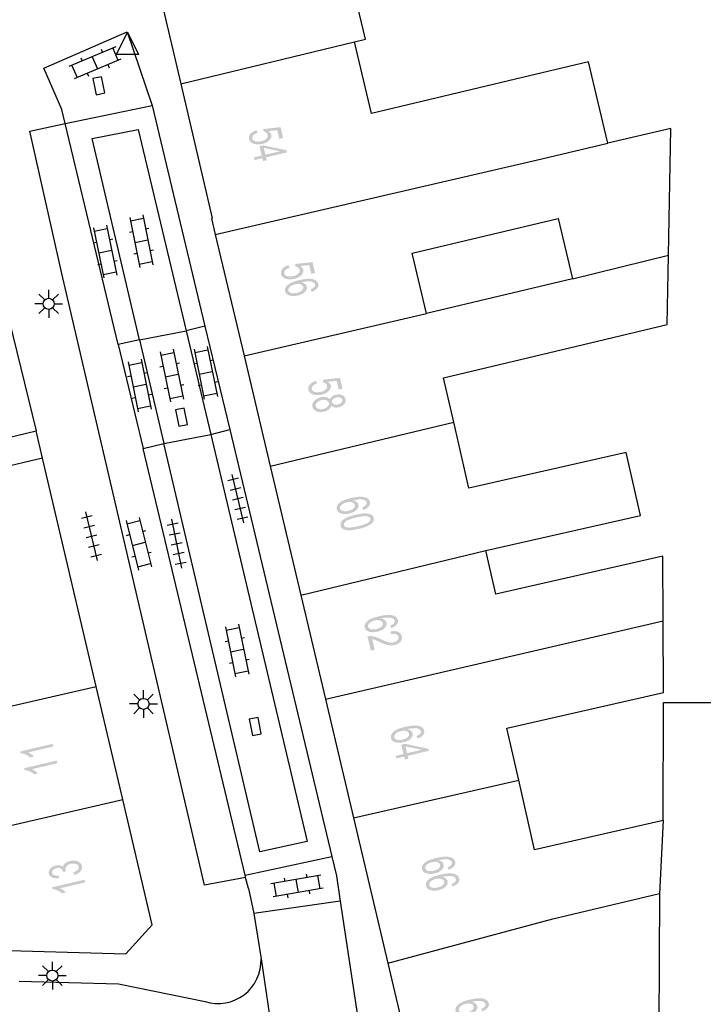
# Model space of a CAD drawing. Header units: metres. Extents: x 134521 to 134907, y 396000 to 396359.
# Tile 99 of 101: x 134834 to 134865, y 396281 to 396326. Entities that reach past the tile are written whole.
import ezdxf

# ---------------------------------------------------------------- set-up
doc = ezdxf.new("R2010")
doc.units = ezdxf.units.M
doc.header["$MEASUREMENT"] = 0

msp = doc.modelspace()

# ---------------------------------------------------------------- hatches: boundary and pattern name
at = {"linetype": 'Continuous', "lineweight": 0}
h = msp.add_hatch(color=251, dxfattribs=at)
edge = h.paths.add_edge_path()
edge.add_line((134844.888, 396320.851), (134844.934, 396320.729))
edge.add_spline(control_points=[(134844.934, 396320.729), (134844.799, 396320.683), (134844.742, 396320.616), (134844.685, 396320.549), (134844.702, 396320.477), (134844.722, 396320.39), (134844.834, 396320.353), (134844.946, 396320.317), (134845.108, 396320.355), (134845.262, 396320.392), (134845.337, 396320.47), (134845.412, 396320.548), (134845.39, 396320.641), (134845.376, 396320.699), (134845.326, 396320.736), (134845.275, 396320.773), (134845.206, 396320.785)], knot_values=[0, 0, 0, 0.125, 0.125, 0.25, 0.25, 0.375, 0.375, 0.5, 0.5, 0.625, 0.625, 0.75, 0.75, 0.875, 0.875, 1, 1, 1], degree=2, periodic=0)
edge.add_line((134845.206, 396320.785), (134845.202, 396320.902))
edge.add_line((134845.202, 396320.902), (134845.974, 396320.985))
edge.add_line((134845.974, 396320.985), (134846.088, 396320.501))
edge.add_line((134846.088, 396320.501), (134845.917, 396320.461))
edge.add_line((134845.917, 396320.461), (134845.825, 396320.849))
edge.add_line((134845.825, 396320.849), (134845.421, 396320.809))
edge.add_spline(control_points=[(134845.421, 396320.809), (134845.533, 396320.743), (134845.556, 396320.647), (134845.586, 396320.519), (134845.474, 396320.4), (134845.362, 396320.281), (134845.154, 396320.232), (134844.955, 396320.185), (134844.793, 396320.228), (134844.593, 396320.28), (134844.555, 396320.442), (134844.524, 396320.575), (134844.615, 396320.685), (134844.707, 396320.795), (134844.888, 396320.851)], knot_values=[0, 0, 0, 0.142857, 0.142857, 0.285714, 0.285714, 0.428571, 0.428571, 0.571429, 0.571429, 0.714286, 0.714286, 0.857143, 0.857143, 1, 1, 1], degree=2, periodic=0)
h = msp.add_hatch(color=251, dxfattribs=at)
h.paths.add_polyline_path([(134845.183, 396319.454), (134845.152, 396319.585), (134844.803, 396319.502), (134844.774, 396319.622), (134845.124, 396319.704), (134845.024, 396320.126), (134845.189, 396320.165), (134846.239, 396319.945), (134846.263, 396319.847), (134845.317, 396319.624), (134845.348, 396319.493)])
h.paths.add_polyline_path([(134845.289, 396319.743), (134845.217, 396320.048), (134845.948, 396319.899)], flags=16)
h = msp.add_hatch(color=251, dxfattribs=at)
edge = h.paths.add_edge_path()
edge.add_line((134846.33, 396314.76), (134846.375, 396314.639))
edge.add_spline(control_points=[(134846.375, 396314.639), (134846.241, 396314.592), (134846.184, 396314.525), (134846.127, 396314.458), (134846.144, 396314.386), (134846.164, 396314.299), (134846.276, 396314.263), (134846.388, 396314.227), (134846.55, 396314.265), (134846.704, 396314.302), (134846.779, 396314.38), (134846.854, 396314.458), (134846.832, 396314.551), (134846.818, 396314.61), (134846.768, 396314.646), (134846.717, 396314.683), (134846.648, 396314.695)], knot_values=[0, 0, 0, 0.125, 0.125, 0.25, 0.25, 0.375, 0.375, 0.5, 0.5, 0.625, 0.625, 0.75, 0.75, 0.875, 0.875, 1, 1, 1], degree=2, periodic=0)
edge.add_line((134846.648, 396314.695), (134846.643, 396314.812))
edge.add_line((134846.643, 396314.812), (134847.415, 396314.896))
edge.add_line((134847.415, 396314.896), (134847.53, 396314.412))
edge.add_line((134847.53, 396314.412), (134847.359, 396314.372))
edge.add_line((134847.359, 396314.372), (134847.267, 396314.76))
edge.add_line((134847.267, 396314.76), (134846.862, 396314.719))
edge.add_spline(control_points=[(134846.862, 396314.719), (134846.975, 396314.653), (134846.997, 396314.557), (134847.028, 396314.43), (134846.916, 396314.311), (134846.804, 396314.191), (134846.596, 396314.142), (134846.398, 396314.095), (134846.235, 396314.138), (134846.035, 396314.189), (134845.997, 396314.351), (134845.966, 396314.484), (134846.057, 396314.594), (134846.149, 396314.705), (134846.33, 396314.76)], knot_values=[0, 0, 0, 0.142857, 0.142857, 0.285714, 0.285714, 0.428571, 0.428571, 0.571429, 0.571429, 0.714286, 0.714286, 0.857143, 0.857143, 1, 1, 1], degree=2, periodic=0)
h = msp.add_hatch(color=251, dxfattribs=at)
edge = h.paths.add_edge_path()
edge.add_line((134847.375, 396313.555), (134847.333, 396313.67))
edge.add_spline(control_points=[(134847.333, 396313.67), (134847.435, 396313.711), (134847.476, 396313.752), (134847.542, 396313.819), (134847.525, 396313.89), (134847.511, 396313.947), (134847.453, 396313.979), (134847.378, 396314.021), (134847.252, 396314.025), (134847.125, 396314.03), (134846.906, 396313.979), (134847.015, 396313.959), (134847.078, 396313.908), (134847.14, 396313.857), (134847.156, 396313.789), (134847.185, 396313.669), (134847.073, 396313.554), (134846.961, 396313.438), (134846.752, 396313.389), (134846.615, 396313.356), (134846.488, 396313.368), (134846.36, 396313.379), (134846.281, 396313.433), (134846.202, 396313.487), (134846.181, 396313.575), (134846.146, 396313.725), (134846.288, 396313.858), (134846.43, 396313.991), (134846.808, 396314.081), (134847.231, 396314.182), (134847.448, 396314.123), (134847.637, 396314.072), (134847.673, 396313.917), (134847.701, 396313.802), (134847.621, 396313.706), (134847.542, 396313.61), (134847.375, 396313.555)], knot_values=[0, 0, 0, 0.055556, 0.055556, 0.111111, 0.111111, 0.166667, 0.166667, 0.222222, 0.222222, 0.277778, 0.277778, 0.333333, 0.333333, 0.388889, 0.388889, 0.444444, 0.444444, 0.5, 0.5, 0.555556, 0.555556, 0.611111, 0.611111, 0.666667, 0.666667, 0.722222, 0.722222, 0.777778, 0.777778, 0.833333, 0.833333, 0.888889, 0.888889, 0.944444, 0.944444, 1, 1, 1], degree=2, periodic=0)
edge = h.paths.add_edge_path(flags=16)
edge.add_spline(control_points=[(134846.631, 396313.894), (134846.538, 396313.872), (134846.46, 396313.826), (134846.381, 396313.78), (134846.348, 396313.722), (134846.315, 396313.665), (134846.327, 396313.613), (134846.346, 396313.537), (134846.45, 396313.504), (134846.554, 396313.472), (134846.712, 396313.509), (134846.863, 396313.545), (134846.938, 396313.619), (134847.012, 396313.694), (134846.993, 396313.775), (134846.973, 396313.856), (134846.873, 396313.892), (134846.772, 396313.928), (134846.631, 396313.894)], knot_values=[0, 0, 0, 0.111111, 0.111111, 0.222222, 0.222222, 0.333333, 0.333333, 0.444444, 0.444444, 0.555556, 0.555556, 0.666667, 0.666667, 0.777778, 0.777778, 0.888889, 0.888889, 1, 1, 1], degree=2, periodic=0)
h = msp.add_hatch(color=251, dxfattribs=at)
edge = h.paths.add_edge_path()
edge.add_line((134847.568, 396309.536), (134847.613, 396309.414))
edge.add_spline(control_points=[(134847.613, 396309.414), (134847.479, 396309.368), (134847.421, 396309.301), (134847.364, 396309.234), (134847.381, 396309.162), (134847.402, 396309.075), (134847.514, 396309.038), (134847.625, 396309.002), (134847.787, 396309.04), (134847.941, 396309.077), (134848.016, 396309.155), (134848.092, 396309.233), (134848.069, 396309.326), (134848.056, 396309.384), (134848.005, 396309.421), (134847.955, 396309.458), (134847.885, 396309.47)], knot_values=[0, 0, 0, 0.125, 0.125, 0.25, 0.25, 0.375, 0.375, 0.5, 0.5, 0.625, 0.625, 0.75, 0.75, 0.875, 0.875, 1, 1, 1], degree=2, periodic=0)
edge.add_line((134847.885, 396309.47), (134847.881, 396309.587))
edge.add_line((134847.881, 396309.587), (134848.653, 396309.67))
edge.add_line((134848.653, 396309.67), (134848.767, 396309.186))
edge.add_line((134848.767, 396309.186), (134848.596, 396309.146))
edge.add_line((134848.596, 396309.146), (134848.504, 396309.534))
edge.add_line((134848.504, 396309.534), (134848.1, 396309.494))
edge.add_spline(control_points=[(134848.1, 396309.494), (134848.212, 396309.428), (134848.235, 396309.332), (134848.265, 396309.204), (134848.153, 396309.085), (134848.041, 396308.966), (134847.833, 396308.917), (134847.635, 396308.87), (134847.472, 396308.913), (134847.273, 396308.965), (134847.234, 396309.127), (134847.203, 396309.26), (134847.295, 396309.37), (134847.386, 396309.48), (134847.568, 396309.536)], knot_values=[0, 0, 0, 0.142857, 0.142857, 0.285714, 0.285714, 0.428571, 0.428571, 0.571429, 0.571429, 0.714286, 0.714286, 0.857143, 0.857143, 1, 1, 1], degree=2, periodic=0)
h = msp.add_hatch(color=251, dxfattribs=at)
edge = h.paths.add_edge_path()
edge.add_spline(control_points=[(134848.199, 396308.692), (134848.222, 396308.776), (134848.289, 396308.83), (134848.357, 396308.884), (134848.462, 396308.909), (134848.621, 396308.947), (134848.747, 396308.896), (134848.874, 396308.845), (134848.904, 396308.719), (134848.934, 396308.591), (134848.841, 396308.488), (134848.749, 396308.384), (134848.59, 396308.346), (134848.488, 396308.322), (134848.405, 396308.34), (134848.321, 396308.358), (134848.263, 396308.421), (134848.241, 396308.321), (134848.154, 396308.251), (134848.068, 396308.181), (134847.932, 396308.149), (134847.745, 396308.105), (134847.597, 396308.163), (134847.448, 396308.221), (134847.414, 396308.365), (134847.38, 396308.509), (134847.487, 396308.627), (134847.595, 396308.746), (134847.786, 396308.791), (134847.928, 396308.825), (134848.036, 396308.799), (134848.143, 396308.773), (134848.199, 396308.692)], knot_values=[0, 0, 0, 0.0625, 0.0625, 0.125, 0.125, 0.1875, 0.1875, 0.25, 0.25, 0.3125, 0.3125, 0.375, 0.375, 0.4375, 0.4375, 0.5, 0.5, 0.5625, 0.5625, 0.625, 0.625, 0.6875, 0.6875, 0.75, 0.75, 0.8125, 0.8125, 0.875, 0.875, 0.9375, 0.9375, 1, 1, 1], degree=2, periodic=0)
edge = h.paths.add_edge_path(flags=16)
edge.add_spline(control_points=[(134847.813, 396308.667), (134847.737, 396308.649), (134847.671, 396308.608), (134847.605, 396308.568), (134847.576, 396308.51), (134847.548, 396308.453), (134847.561, 396308.399), (134847.582, 396308.313), (134847.677, 396308.277), (134847.773, 396308.241), (134847.901, 396308.271), (134848.03, 396308.302), (134848.102, 396308.379), (134848.173, 396308.456), (134848.152, 396308.542), (134848.132, 396308.627), (134848.036, 396308.662), (134847.939, 396308.697), (134847.813, 396308.667)], knot_values=[0, 0, 0, 0.111111, 0.111111, 0.222222, 0.222222, 0.333333, 0.333333, 0.444444, 0.444444, 0.555556, 0.555556, 0.666667, 0.666667, 0.777778, 0.777778, 0.888889, 0.888889, 1, 1, 1], degree=2, periodic=0)
edge = h.paths.add_edge_path(flags=16)
edge.add_spline(control_points=[(134848.497, 396308.787), (134848.394, 396308.763), (134848.339, 396308.703), (134848.283, 396308.644), (134848.3, 396308.573), (134848.316, 396308.504), (134848.392, 396308.476), (134848.467, 396308.447), (134848.562, 396308.47), (134848.66, 396308.493), (134848.717, 396308.554), (134848.773, 396308.615), (134848.757, 396308.682), (134848.741, 396308.751), (134848.665, 396308.78), (134848.589, 396308.809), (134848.497, 396308.787)], knot_values=[0, 0, 0, 0.125, 0.125, 0.25, 0.25, 0.375, 0.375, 0.5, 0.5, 0.625, 0.625, 0.75, 0.75, 0.875, 0.875, 1, 1, 1], degree=2, periodic=0)
h = msp.add_hatch(color=251, dxfattribs=at)
edge = h.paths.add_edge_path()
edge.add_line((134849.704, 396303.716), (134849.661, 396303.831))
edge.add_spline(control_points=[(134849.661, 396303.831), (134849.764, 396303.872), (134849.805, 396303.913), (134849.87, 396303.98), (134849.854, 396304.051), (134849.84, 396304.108), (134849.782, 396304.141), (134849.707, 396304.182), (134849.581, 396304.187), (134849.454, 396304.192), (134849.235, 396304.141), (134849.344, 396304.121), (134849.406, 396304.07), (134849.469, 396304.019), (134849.485, 396303.95), (134849.513, 396303.831), (134849.401, 396303.715), (134849.289, 396303.6), (134849.08, 396303.551), (134848.943, 396303.518), (134848.816, 396303.53), (134848.688, 396303.542), (134848.609, 396303.596), (134848.53, 396303.65), (134848.51, 396303.738), (134848.474, 396303.888), (134848.617, 396304.021), (134848.759, 396304.154), (134849.137, 396304.243), (134849.56, 396304.343), (134849.777, 396304.284), (134849.966, 396304.233), (134850.002, 396304.079), (134850.029, 396303.964), (134849.95, 396303.867), (134849.871, 396303.771), (134849.704, 396303.716)], knot_values=[0, 0, 0, 0.055556, 0.055556, 0.111111, 0.111111, 0.166667, 0.166667, 0.222222, 0.222222, 0.277778, 0.277778, 0.333333, 0.333333, 0.388889, 0.388889, 0.444444, 0.444444, 0.5, 0.5, 0.555556, 0.555556, 0.611111, 0.611111, 0.666667, 0.666667, 0.722222, 0.722222, 0.777778, 0.777778, 0.833333, 0.833333, 0.888889, 0.888889, 0.944444, 0.944444, 1, 1, 1], degree=2, periodic=0)
edge = h.paths.add_edge_path(flags=16)
edge.add_spline(control_points=[(134848.96, 396304.057), (134848.867, 396304.035), (134848.789, 396303.988), (134848.71, 396303.942), (134848.677, 396303.885), (134848.644, 396303.827), (134848.656, 396303.775), (134848.674, 396303.699), (134848.778, 396303.667), (134848.883, 396303.634), (134849.04, 396303.671), (134849.192, 396303.707), (134849.266, 396303.781), (134849.341, 396303.855), (134849.321, 396303.937), (134849.302, 396304.018), (134849.202, 396304.054), (134849.101, 396304.09), (134848.96, 396304.057)], knot_values=[0, 0, 0, 0.111111, 0.111111, 0.222222, 0.222222, 0.333333, 0.333333, 0.444444, 0.444444, 0.555556, 0.555556, 0.666667, 0.666667, 0.777778, 0.777778, 0.888889, 0.888889, 1, 1, 1], degree=2, periodic=0)
h = msp.add_hatch(color=251, dxfattribs=at)
edge = h.paths.add_edge_path()
edge.add_spline(control_points=[(134849.354, 396303.491), (134849.613, 396303.552), (134849.779, 396303.554), (134849.946, 396303.556), (134850.047, 396303.506), (134850.149, 396303.456), (134850.174, 396303.35), (134850.193, 396303.272), (134850.16, 396303.201), (134850.126, 396303.131), (134850.046, 396303.072), (134849.966, 396303.012), (134849.843, 396302.96), (134849.721, 396302.908), (134849.504, 396302.857), (134849.247, 396302.796), (134849.081, 396302.794), (134848.914, 396302.792), (134848.812, 396302.842), (134848.71, 396302.891), (134848.684, 396302.998), (134848.651, 396303.139), (134848.783, 396303.255), (134848.943, 396303.394), (134849.354, 396303.491)], knot_values=[0, 0, 0, 0.083333, 0.083333, 0.166667, 0.166667, 0.25, 0.25, 0.333333, 0.333333, 0.416667, 0.416667, 0.5, 0.5, 0.583333, 0.583333, 0.666667, 0.666667, 0.75, 0.75, 0.833333, 0.833333, 0.916667, 0.916667, 1, 1, 1], degree=2, periodic=0)
edge = h.paths.add_edge_path(flags=16)
edge.add_spline(control_points=[(134849.383, 396303.368), (134849.023, 396303.283), (134848.917, 396303.199), (134848.812, 396303.115), (134848.831, 396303.033), (134848.851, 396302.951), (134848.983, 396302.923), (134849.116, 396302.895), (134849.475, 396302.98), (134849.835, 396303.065), (134849.94, 396303.149), (134850.046, 396303.233), (134850.026, 396303.316), (134850.007, 396303.398), (134849.89, 396303.423), (134849.743, 396303.453), (134849.383, 396303.368)], knot_values=[0, 0, 0, 0.125, 0.125, 0.25, 0.25, 0.375, 0.375, 0.5, 0.5, 0.625, 0.625, 0.75, 0.75, 0.875, 0.875, 1, 1, 1], degree=2, periodic=0)
h = msp.add_hatch(color=251, dxfattribs=at)
edge = h.paths.add_edge_path()
edge.add_line((134850.967, 396298.383), (134850.924, 396298.499))
edge.add_spline(control_points=[(134850.924, 396298.499), (134851.027, 396298.54), (134851.068, 396298.58), (134851.133, 396298.647), (134851.117, 396298.719), (134851.103, 396298.776), (134851.045, 396298.808), (134850.97, 396298.85), (134850.843, 396298.854), (134850.717, 396298.858), (134850.498, 396298.808), (134850.607, 396298.788), (134850.669, 396298.737), (134850.732, 396298.686), (134850.748, 396298.617), (134850.777, 396298.498), (134850.665, 396298.382), (134850.553, 396298.267), (134850.344, 396298.217), (134850.207, 396298.185), (134850.079, 396298.196), (134849.952, 396298.208), (134849.873, 396298.262), (134849.794, 396298.316), (134849.773, 396298.404), (134849.737, 396298.553), (134849.88, 396298.687), (134850.022, 396298.82), (134850.4, 396298.91), (134850.823, 396299.01), (134851.04, 396298.952), (134851.228, 396298.9), (134851.265, 396298.746), (134851.292, 396298.631), (134851.213, 396298.535), (134851.134, 396298.438), (134850.967, 396298.383)], knot_values=[0, 0, 0, 0.055556, 0.055556, 0.111111, 0.111111, 0.166667, 0.166667, 0.222222, 0.222222, 0.277778, 0.277778, 0.333333, 0.333333, 0.388889, 0.388889, 0.444444, 0.444444, 0.5, 0.5, 0.555556, 0.555556, 0.611111, 0.611111, 0.666667, 0.666667, 0.722222, 0.722222, 0.777778, 0.777778, 0.833333, 0.833333, 0.888889, 0.888889, 0.944444, 0.944444, 1, 1, 1], degree=2, periodic=0)
edge = h.paths.add_edge_path(flags=16)
edge.add_spline(control_points=[(134850.223, 396298.723), (134850.13, 396298.701), (134850.052, 396298.654), (134849.973, 396298.608), (134849.94, 396298.551), (134849.907, 396298.493), (134849.919, 396298.441), (134849.937, 396298.365), (134850.042, 396298.333), (134850.146, 396298.3), (134850.304, 396298.338), (134850.455, 396298.374), (134850.529, 396298.448), (134850.604, 396298.522), (134850.584, 396298.604), (134850.565, 396298.685), (134850.465, 396298.721), (134850.364, 396298.756), (134850.223, 396298.723)], knot_values=[0, 0, 0, 0.111111, 0.111111, 0.222222, 0.222222, 0.333333, 0.333333, 0.444444, 0.444444, 0.555556, 0.555556, 0.666667, 0.666667, 0.777778, 0.777778, 0.888889, 0.888889, 1, 1, 1], degree=2, periodic=0)
h = msp.add_hatch(color=251, dxfattribs=at)
edge = h.paths.add_edge_path()
edge.add_line((134850.219, 396297.4), (134850.047, 396297.359))
edge.add_line((134850.047, 396297.359), (134849.894, 396298.002))
edge.add_spline(control_points=[(134849.894, 396298.002), (134849.959, 396298.019), (134850.022, 396298.018), (134850.127, 396298.017), (134850.235, 396297.985), (134850.343, 396297.954), (134850.493, 396297.882), (134850.726, 396297.77), (134850.853, 396297.741), (134850.98, 396297.713), (134851.082, 396297.737), (134851.188, 396297.762), (134851.249, 396297.83), (134851.31, 396297.898), (134851.291, 396297.98), (134851.27, 396298.066), (134851.181, 396298.099), (134851.091, 396298.132), (134850.953, 396298.1)], knot_values=[0, 0, 0, 0.111111, 0.111111, 0.222222, 0.222222, 0.333333, 0.333333, 0.444444, 0.444444, 0.555556, 0.555556, 0.666667, 0.666667, 0.777778, 0.777778, 0.888889, 0.888889, 1, 1, 1], degree=2, periodic=0)
edge.add_line((134850.953, 396298.1), (134850.943, 396298.228))
edge.add_spline(control_points=[(134850.943, 396298.228), (134851.152, 396298.264), (134851.279, 396298.208), (134851.407, 396298.151), (134851.44, 396298.012), (134851.473, 396297.872), (134851.376, 396297.763), (134851.279, 396297.654), (134851.107, 396297.613), (134851.019, 396297.592), (134850.929, 396297.596), (134850.839, 396297.599), (134850.732, 396297.633), (134850.625, 396297.666), (134850.432, 396297.755), (134850.271, 396297.831), (134850.215, 396297.85), (134850.16, 396297.869), (134850.106, 396297.877)], knot_values=[0, 0, 0, 0.111111, 0.111111, 0.222222, 0.222222, 0.333333, 0.333333, 0.444444, 0.444444, 0.555556, 0.555556, 0.666667, 0.666667, 0.777778, 0.777778, 0.888889, 0.888889, 1, 1, 1], degree=2, periodic=0)
edge.add_line((134850.106, 396297.877), (134850.219, 396297.4))
h = msp.add_hatch(color=251, dxfattribs=at)
edge = h.paths.add_edge_path()
edge.add_line((134852.149, 396293.391), (134852.106, 396293.506))
edge.add_spline(control_points=[(134852.106, 396293.506), (134852.209, 396293.547), (134852.25, 396293.588), (134852.316, 396293.655), (134852.299, 396293.726), (134852.285, 396293.783), (134852.227, 396293.815), (134852.152, 396293.857), (134852.026, 396293.862), (134851.9, 396293.866), (134851.68, 396293.816), (134851.789, 396293.796), (134851.851, 396293.745), (134851.914, 396293.693), (134851.93, 396293.625), (134851.958, 396293.505), (134851.846, 396293.39), (134851.734, 396293.275), (134851.525, 396293.226), (134851.388, 396293.193), (134851.261, 396293.205), (134851.134, 396293.216), (134851.054, 396293.271), (134850.975, 396293.325), (134850.955, 396293.413), (134850.919, 396293.562), (134851.062, 396293.695), (134851.204, 396293.829), (134851.583, 396293.918), (134852.006, 396294.018), (134852.222, 396293.959), (134852.411, 396293.907), (134852.447, 396293.753), (134852.475, 396293.638), (134852.395, 396293.542), (134852.316, 396293.446), (134852.149, 396293.391)], knot_values=[0, 0, 0, 0.055556, 0.055556, 0.111111, 0.111111, 0.166667, 0.166667, 0.222222, 0.222222, 0.277778, 0.277778, 0.333333, 0.333333, 0.388889, 0.388889, 0.444444, 0.444444, 0.5, 0.5, 0.555556, 0.555556, 0.611111, 0.611111, 0.666667, 0.666667, 0.722222, 0.722222, 0.777778, 0.777778, 0.833333, 0.833333, 0.888889, 0.888889, 0.944444, 0.944444, 1, 1, 1], degree=2, periodic=0)
edge = h.paths.add_edge_path(flags=16)
edge.add_spline(control_points=[(134851.405, 396293.731), (134851.312, 396293.709), (134851.234, 396293.663), (134851.155, 396293.617), (134851.122, 396293.56), (134851.089, 396293.502), (134851.101, 396293.45), (134851.119, 396293.374), (134851.223, 396293.341), (134851.328, 396293.309), (134851.485, 396293.346), (134851.637, 396293.382), (134851.711, 396293.456), (134851.786, 396293.53), (134851.766, 396293.612), (134851.747, 396293.693), (134851.647, 396293.729), (134851.546, 396293.765), (134851.405, 396293.731)], knot_values=[0, 0, 0, 0.111111, 0.111111, 0.222222, 0.222222, 0.333333, 0.333333, 0.444444, 0.444444, 0.555556, 0.555556, 0.666667, 0.666667, 0.777778, 0.777778, 0.888889, 0.888889, 1, 1, 1], degree=2, periodic=0)
h = msp.add_hatch(color=251, dxfattribs=at)
edge = h.paths.add_edge_path()
edge.add_line((134835.696, 396293.155), (134835.725, 396293.036))
edge.add_line((134835.725, 396293.036), (134834.583, 396292.767))
edge.add_spline(control_points=[(134834.583, 396292.767), (134834.654, 396292.738), (134834.733, 396292.683), (134834.811, 396292.627), (134834.855, 396292.579)], knot_values=[0, 0, 0, 0.5, 0.5, 1, 1, 1], degree=2, periodic=0)
edge.add_line((134834.855, 396292.579), (134834.682, 396292.538))
edge.add_spline(control_points=[(134834.682, 396292.538), (134834.587, 396292.622), (134834.469, 396292.673), (134834.351, 396292.724), (134834.249, 396292.733)], knot_values=[0, 0, 0, 0.5, 0.5, 1, 1, 1], degree=2, periodic=0)
edge.add_line((134834.249, 396292.733), (134834.231, 396292.81))
edge.add_line((134834.231, 396292.81), (134835.696, 396293.155))
h = msp.add_hatch(color=251, dxfattribs=at)
h.paths.add_polyline_path([(134851.578, 396292.445), (134851.547, 396292.576), (134851.198, 396292.493), (134851.169, 396292.613), (134851.519, 396292.695), (134851.419, 396293.117), (134851.584, 396293.156), (134852.634, 396292.936), (134852.658, 396292.838), (134851.712, 396292.615), (134851.743, 396292.484)])
h.paths.add_polyline_path([(134851.684, 396292.734), (134851.612, 396293.039), (134852.343, 396292.89)], flags=16)
h = msp.add_hatch(color=251, dxfattribs=at)
edge = h.paths.add_edge_path()
edge.add_line((134835.874, 396292.399), (134835.903, 396292.28))
edge.add_line((134835.903, 396292.28), (134834.76, 396292.011))
edge.add_spline(control_points=[(134834.76, 396292.011), (134834.832, 396291.982), (134834.911, 396291.927), (134834.989, 396291.871), (134835.033, 396291.823)], knot_values=[0, 0, 0, 0.5, 0.5, 1, 1, 1], degree=2, periodic=0)
edge.add_line((134835.033, 396291.823), (134834.86, 396291.782))
edge.add_spline(control_points=[(134834.86, 396291.782), (134834.765, 396291.865), (134834.647, 396291.917), (134834.529, 396291.968), (134834.427, 396291.977)], knot_values=[0, 0, 0, 0.5, 0.5, 1, 1, 1], degree=2, periodic=0)
edge.add_line((134834.427, 396291.977), (134834.409, 396292.054))
edge.add_line((134834.409, 396292.054), (134835.874, 396292.399))
h = msp.add_hatch(color=251, dxfattribs=at)
edge = h.paths.add_edge_path()
edge.add_line((134853.549, 396287.474), (134853.507, 396287.589))
edge.add_spline(control_points=[(134853.507, 396287.589), (134853.609, 396287.63), (134853.65, 396287.671), (134853.716, 396287.738), (134853.699, 396287.809), (134853.686, 396287.866), (134853.628, 396287.899), (134853.553, 396287.94), (134853.426, 396287.945), (134853.3, 396287.949), (134853.081, 396287.899), (134853.189, 396287.879), (134853.252, 396287.828), (134853.314, 396287.777), (134853.331, 396287.708), (134853.359, 396287.589), (134853.247, 396287.473), (134853.135, 396287.358), (134852.926, 396287.309), (134852.789, 396287.276), (134852.661, 396287.288), (134852.534, 396287.3), (134852.455, 396287.354), (134852.376, 396287.408), (134852.355, 396287.496), (134852.32, 396287.645), (134852.462, 396287.779), (134852.605, 396287.912), (134852.983, 396288.001), (134853.406, 396288.101), (134853.623, 396288.042), (134853.811, 396287.991), (134853.848, 396287.836), (134853.875, 396287.721), (134853.796, 396287.625), (134853.716, 396287.529), (134853.549, 396287.474)], knot_values=[0, 0, 0, 0.055556, 0.055556, 0.111111, 0.111111, 0.166667, 0.166667, 0.222222, 0.222222, 0.277778, 0.277778, 0.333333, 0.333333, 0.388889, 0.388889, 0.444444, 0.444444, 0.5, 0.5, 0.555556, 0.555556, 0.611111, 0.611111, 0.666667, 0.666667, 0.722222, 0.722222, 0.777778, 0.777778, 0.833333, 0.833333, 0.888889, 0.888889, 0.944444, 0.944444, 1, 1, 1], degree=2, periodic=0)
edge = h.paths.add_edge_path(flags=16)
edge.add_spline(control_points=[(134852.805, 396287.814), (134852.713, 396287.793), (134852.634, 396287.746), (134852.556, 396287.7), (134852.522, 396287.643), (134852.489, 396287.585), (134852.502, 396287.533), (134852.519, 396287.457), (134852.624, 396287.425), (134852.728, 396287.392), (134852.886, 396287.429), (134853.037, 396287.465), (134853.112, 396287.539), (134853.186, 396287.613), (134853.167, 396287.695), (134853.148, 396287.776), (134853.047, 396287.812), (134852.947, 396287.848), (134852.805, 396287.814)], knot_values=[0, 0, 0, 0.111111, 0.111111, 0.222222, 0.222222, 0.333333, 0.333333, 0.444444, 0.444444, 0.555556, 0.555556, 0.666667, 0.666667, 0.777778, 0.777778, 0.888889, 0.888889, 1, 1, 1], degree=2, periodic=0)
h = msp.add_hatch(color=251, dxfattribs=at)
edge = h.paths.add_edge_path()
edge.add_line((134836.676, 396287.239), (134836.625, 396287.353))
edge.add_spline(control_points=[(134836.625, 396287.353), (134836.772, 396287.41), (134836.828, 396287.475), (134836.884, 396287.54), (134836.867, 396287.611), (134836.847, 396287.696), (134836.746, 396287.733), (134836.645, 396287.771), (134836.515, 396287.74), (134836.392, 396287.711), (134836.324, 396287.639), (134836.257, 396287.566), (134836.276, 396287.483), (134836.284, 396287.449), (134836.316, 396287.404)], knot_values=[0, 0, 0, 0.142857, 0.142857, 0.285714, 0.285714, 0.428571, 0.428571, 0.571429, 0.571429, 0.714286, 0.714286, 0.857143, 0.857143, 1, 1, 1], degree=2, periodic=0)
edge.add_line((134836.316, 396287.404), (134836.156, 396287.38))
edge.add_spline(control_points=[(134836.156, 396287.38), (134836.155, 396287.393), (134836.153, 396287.4), (134836.135, 396287.476), (134836.061, 396287.523), (134835.987, 396287.57), (134835.863, 396287.541), (134835.764, 396287.518), (134835.71, 396287.459), (134835.656, 396287.399), (134835.672, 396287.329), (134835.689, 396287.259), (134835.765, 396287.228), (134835.842, 396287.197), (134835.977, 396287.214)], knot_values=[0, 0, 0, 0.142857, 0.142857, 0.285714, 0.285714, 0.428571, 0.428571, 0.571429, 0.571429, 0.714286, 0.714286, 0.857143, 0.857143, 1, 1, 1], degree=2, periodic=0)
edge.add_line((134835.977, 396287.214), (134835.973, 396287.087))
edge.add_spline(control_points=[(134835.973, 396287.087), (134835.788, 396287.067), (134835.67, 396287.122), (134835.553, 396287.176), (134835.526, 396287.292), (134835.507, 396287.371), (134835.543, 396287.451), (134835.578, 396287.53), (134835.659, 396287.586), (134835.739, 396287.642), (134835.838, 396287.665), (134835.933, 396287.688), (134836.018, 396287.672), (134836.104, 396287.656), (134836.165, 396287.6), (134836.175, 396287.694), (134836.258, 396287.763), (134836.34, 396287.833), (134836.482, 396287.866), (134836.673, 396287.911), (134836.828, 396287.849), (134836.982, 396287.787), (134837.015, 396287.645), (134837.045, 396287.517), (134836.951, 396287.405), (134836.856, 396287.294), (134836.676, 396287.239)], knot_values=[0, 0, 0, 0.076923, 0.076923, 0.153846, 0.153846, 0.230769, 0.230769, 0.307692, 0.307692, 0.384615, 0.384615, 0.461538, 0.461538, 0.538462, 0.538462, 0.615385, 0.615385, 0.692308, 0.692308, 0.769231, 0.769231, 0.846154, 0.846154, 0.923077, 0.923077, 1, 1, 1], degree=2, periodic=0)
h = msp.add_hatch(color=251, dxfattribs=at)
edge = h.paths.add_edge_path()
edge.add_line((134853.728, 396286.718), (134853.685, 396286.833))
edge.add_spline(control_points=[(134853.685, 396286.833), (134853.788, 396286.874), (134853.829, 396286.915), (134853.895, 396286.982), (134853.878, 396287.053), (134853.864, 396287.11), (134853.806, 396287.143), (134853.731, 396287.184), (134853.605, 396287.189), (134853.479, 396287.193), (134853.259, 396287.143), (134853.368, 396287.123), (134853.43, 396287.072), (134853.493, 396287.021), (134853.509, 396286.952), (134853.537, 396286.833), (134853.425, 396286.717), (134853.313, 396286.602), (134853.104, 396286.553), (134852.967, 396286.52), (134852.84, 396286.532), (134852.712, 396286.544), (134852.633, 396286.598), (134852.554, 396286.652), (134852.534, 396286.74), (134852.498, 396286.89), (134852.641, 396287.023), (134852.783, 396287.156), (134853.161, 396287.245), (134853.584, 396287.345), (134853.801, 396287.286), (134853.99, 396287.235), (134854.026, 396287.08), (134854.053, 396286.966), (134853.974, 396286.869), (134853.895, 396286.773), (134853.728, 396286.718)], knot_values=[0, 0, 0, 0.055556, 0.055556, 0.111111, 0.111111, 0.166667, 0.166667, 0.222222, 0.222222, 0.277778, 0.277778, 0.333333, 0.333333, 0.388889, 0.388889, 0.444444, 0.444444, 0.5, 0.5, 0.555556, 0.555556, 0.611111, 0.611111, 0.666667, 0.666667, 0.722222, 0.722222, 0.777778, 0.777778, 0.833333, 0.833333, 0.888889, 0.888889, 0.944444, 0.944444, 1, 1, 1], degree=2, periodic=0)
edge = h.paths.add_edge_path(flags=16)
edge.add_spline(control_points=[(134852.984, 396287.059), (134852.891, 396287.037), (134852.813, 396286.99), (134852.734, 396286.944), (134852.701, 396286.887), (134852.668, 396286.829), (134852.68, 396286.777), (134852.698, 396286.701), (134852.802, 396286.669), (134852.907, 396286.636), (134853.064, 396286.673), (134853.216, 396286.709), (134853.29, 396286.783), (134853.365, 396286.857), (134853.345, 396286.939), (134853.326, 396287.02), (134853.226, 396287.056), (134853.125, 396287.092), (134852.984, 396287.059)], knot_values=[0, 0, 0, 0.111111, 0.111111, 0.222222, 0.222222, 0.333333, 0.333333, 0.444444, 0.444444, 0.555556, 0.555556, 0.666667, 0.666667, 0.777778, 0.777778, 0.888889, 0.888889, 1, 1, 1], degree=2, periodic=0)
h = msp.add_hatch(color=251, dxfattribs=at)
edge = h.paths.add_edge_path()
edge.add_line((134837.135, 396287.023), (134837.163, 396286.903))
edge.add_line((134837.163, 396286.903), (134836.021, 396286.636))
edge.add_spline(control_points=[(134836.021, 396286.636), (134836.093, 396286.607), (134836.171, 396286.552), (134836.249, 396286.496), (134836.293, 396286.447)], knot_values=[0, 0, 0, 0.5, 0.5, 1, 1, 1], degree=2, periodic=0)
edge.add_line((134836.293, 396286.447), (134836.12, 396286.407))
edge.add_spline(control_points=[(134836.12, 396286.407), (134836.025, 396286.491), (134835.907, 396286.542), (134835.789, 396286.593), (134835.687, 396286.603)], knot_values=[0, 0, 0, 0.5, 0.5, 1, 1, 1], degree=2, periodic=0)
edge.add_line((134835.687, 396286.603), (134835.669, 396286.68))
edge.add_line((134835.669, 396286.68), (134837.135, 396287.023))
h = msp.add_hatch(color=251, dxfattribs=at)
edge = h.paths.add_edge_path()
edge.add_line((134855.063, 396281.081), (134855.021, 396281.196))
edge.add_spline(control_points=[(134855.021, 396281.196), (134855.123, 396281.237), (134855.164, 396281.278), (134855.23, 396281.344), (134855.213, 396281.416), (134855.2, 396281.473), (134855.141, 396281.505), (134855.066, 396281.547), (134854.94, 396281.552), (134854.814, 396281.556), (134854.594, 396281.506), (134854.703, 396281.486), (134854.766, 396281.435), (134854.828, 396281.383), (134854.844, 396281.315), (134854.873, 396281.195), (134854.761, 396281.08), (134854.649, 396280.965), (134854.44, 396280.915), (134854.302, 396280.883), (134854.175, 396280.895), (134854.048, 396280.906), (134853.969, 396280.961), (134853.89, 396281.015), (134853.869, 396281.103), (134853.834, 396281.252), (134853.976, 396281.385), (134854.119, 396281.519), (134854.497, 396281.608), (134854.92, 396281.708), (134855.137, 396281.649), (134855.325, 396281.597), (134855.362, 396281.443), (134855.389, 396281.328), (134855.309, 396281.232), (134855.23, 396281.136), (134855.063, 396281.081)], knot_values=[0, 0, 0, 0.055556, 0.055556, 0.111111, 0.111111, 0.166667, 0.166667, 0.222222, 0.222222, 0.277778, 0.277778, 0.333333, 0.333333, 0.388889, 0.388889, 0.444444, 0.444444, 0.5, 0.5, 0.555556, 0.555556, 0.611111, 0.611111, 0.666667, 0.666667, 0.722222, 0.722222, 0.777778, 0.777778, 0.833333, 0.833333, 0.888889, 0.888889, 0.944444, 0.944444, 1, 1, 1], degree=2, periodic=0)
edge = h.paths.add_edge_path(flags=16)
edge.add_spline(control_points=[(134854.319, 396281.421), (134854.227, 396281.399), (134854.148, 396281.353), (134854.07, 396281.307), (134854.036, 396281.249), (134854.003, 396281.192), (134854.015, 396281.14), (134854.033, 396281.064), (134854.138, 396281.031), (134854.242, 396280.999), (134854.4, 396281.036), (134854.551, 396281.072), (134854.626, 396281.146), (134854.7, 396281.22), (134854.681, 396281.302), (134854.662, 396281.383), (134854.561, 396281.419), (134854.461, 396281.455), (134854.319, 396281.421)], knot_values=[0, 0, 0, 0.111111, 0.111111, 0.222222, 0.222222, 0.333333, 0.333333, 0.444444, 0.444444, 0.555556, 0.555556, 0.666667, 0.666667, 0.777778, 0.777778, 0.888889, 0.888889, 1, 1, 1], degree=2, periodic=0)

# ---------------------------------------------------------------- linework, layer by layer
at = {"color": 251}
for p, q in [((134839.921, 396329.553), (134841.472, 396322.943)), ((134849.809, 396324.959), (134849.123, 396327.843)), ((134835.302, 396323.654), (134839.057, 396325.293)), ((134838.568, 396324.268), (134839.068, 396325.268)), ((134839.057, 396325.293), (134840.18, 396321.97)), ((134839.068, 396325.268), (134839.568, 396324.268)), ((134849.307, 396324.84), (134849.809, 396324.959)), ((134838.542, 396324.615), (134836.424, 396323.718)), ((134837.885, 396324.499), (134837.943, 396324.361)), ((134838.404, 396324.556), (134838.638, 396324.004)), ((134841.472, 396322.943), (134849.307, 396324.84)), ((134850.076, 396321.605), (134849.307, 396324.84)), ((134838.776, 396324.062), (134836.658, 396323.165)), ((134836.964, 396324.109), (134837.023, 396323.971)), ((134837.483, 396324.166), (134837.717, 396323.614)), ((134839.568, 396324.268), (134838.568, 396324.268)), ((134836.11, 396321.79), (134835.302, 396323.654)), ((134836.562, 396323.776), (134836.796, 396323.224)), ((134838.177, 396323.809), (134838.236, 396323.671)), ((134859.865, 396323.932), (134856.89, 396323.225)), ((134860.737, 396320.262), (134859.865, 396323.932)), ((134837.257, 396323.419), (134837.315, 396323.281)), ((134856.89, 396323.225), (134850.076, 396321.605)), ((134841.472, 396322.943), (134842.896, 396316.874)), ((134836.264, 396321.146), (134836.11, 396321.79)), ((134836.264, 396321.146), (134840.18, 396321.97)), ((134840.18, 396321.97), (134842.563, 396312.009)), ((134834.658, 396320.81), (134836.264, 396321.146)), ((134838.647, 396311.181), (134836.264, 396321.146)), ((134837.478, 396320.468), (134839.555, 396320.882)), ((134839.555, 396320.882), (134841.711, 396311.796)), ((134863.578, 396320.927), (134860.737, 396320.262)), ((134863.471, 396315.211), (134863.578, 396320.927)), ((134836.102, 396314.378), (134834.658, 396320.81)), ((134839.608, 396311.395), (134837.478, 396320.468)), ((134857.761, 396319.561), (134860.737, 396320.262)), ((134843.03, 396316.141), (134857.761, 396319.561)), ((134839.171, 396316.912), (134839.631, 396314.658)), ((134839.201, 396316.765), (134839.789, 396316.885)), ((134839.759, 396317.032), (134840.219, 396314.778)), ((134837.542, 396316.44), (134838.002, 396314.186)), ((134838.13, 396316.56), (134838.59, 396314.306)), ((134842.896, 396316.874), (134842.859, 396316.865)), ((134842.859, 396316.865), (134843.03, 396316.141)), ((134851.914, 396315.293), (134858.501, 396316.858)), ((134858.501, 396316.858), (134859.148, 396314.136)), ((134837.572, 396316.293), (134838.16, 396316.413)), ((134839.154, 396316.245), (134839.301, 396316.275)), ((134839.889, 396316.395), (134840.036, 396316.425)), ((134843.03, 396316.141), (134844.325, 396310.673)), ((134832.848, 396315.839), (134834.95, 396307.28)), ((134837.525, 396315.773), (134837.672, 396315.803)), ((134838.26, 396315.923), (134838.407, 396315.953)), ((134839.401, 396315.785), (134839.989, 396315.905)), ((134837.772, 396315.313), (134838.36, 396315.433)), ((134839.354, 396315.265), (134839.501, 396315.295)), ((134840.089, 396315.415), (134840.236, 396315.445)), ((134852.561, 396312.57), (134851.914, 396315.293)), ((134859.148, 396314.136), (134863.471, 396315.211)), ((134863.413, 396312.074), (134863.471, 396315.211)), ((134837.725, 396314.793), (134837.872, 396314.823)), ((134838.46, 396314.943), (134838.607, 396314.973)), ((134839.601, 396314.805), (134840.189, 396314.925)), ((134842.539, 396286.771), (134836.102, 396314.378)), ((134837.972, 396314.333), (134838.56, 396314.453)), ((134859.148, 396314.136), (134852.561, 396312.57)), ((134835.34, 396313.19), (134835.075, 396313.455)), ((134835.517, 396313.263), (134835.517, 396313.638)), ((134835.694, 396313.19), (134835.959, 396313.455)), ((134835.267, 396313.013), (134834.892, 396313.013)), ((134835.767, 396313.013), (134836.142, 396313.013)), ((134835.34, 396312.836), (134835.075, 396312.571)), ((134835.517, 396312.763), (134835.517, 396312.388)), ((134835.959, 396312.571), (134835.694, 396312.836)), ((134844.325, 396310.673), (134852.561, 396312.57)), ((134842.563, 396312.009), (134841.711, 396311.796)), ((134842.563, 396312.009), (134843.679, 396307.342)), ((134860.275, 396311.328), (134863.413, 396312.074)), ((134839.608, 396311.395), (134841.711, 396311.796)), ((134841.711, 396311.796), (134842.821, 396307.116)), ((134839.608, 396311.395), (134838.647, 396311.181)), ((134838.647, 396311.181), (134839.77, 396306.486)), ((134839.608, 396311.395), (134840.708, 396306.707)), ((134853.329, 396309.677), (134860.275, 396311.328)), ((134840.543, 396310.841), (134841.003, 396308.587)), ((134840.573, 396310.694), (134841.161, 396310.814)), ((134841.131, 396310.961), (134841.591, 396308.707)), ((134842.074, 396310.968), (134842.534, 396308.714)), ((134842.104, 396310.821), (134842.692, 396310.941)), ((134842.662, 396311.088), (134843.122, 396308.834)), ((134844.325, 396310.673), (134845.504, 396305.692)), ((134839.093, 396310.396), (134839.553, 396308.142)), ((134839.123, 396310.249), (134839.711, 396310.369)), ((134839.681, 396310.516), (134840.141, 396308.262)), ((134841.261, 396310.324), (134841.408, 396310.354)), ((134842.057, 396310.301), (134842.204, 396310.331)), ((134842.792, 396310.451), (134842.939, 396310.481)), ((134839.811, 396309.879), (134839.958, 396309.909)), ((134840.526, 396310.174), (134840.673, 396310.204)), ((134840.773, 396309.714), (134841.361, 396309.834)), ((134842.304, 396309.841), (134842.892, 396309.961)), ((134839.076, 396309.729), (134839.223, 396309.759)), ((134839.323, 396309.269), (134839.911, 396309.389)), ((134841.461, 396309.344), (134841.608, 396309.374)), ((134842.257, 396309.321), (134842.404, 396309.351)), ((134842.992, 396309.471), (134843.139, 396309.501)), ((134853.784, 396307.669), (134853.329, 396309.677)), ((134840.011, 396308.899), (134840.158, 396308.929)), ((134840.726, 396309.194), (134840.873, 396309.224)), ((134842.504, 396308.861), (134843.092, 396308.981)), ((134839.276, 396308.749), (134839.423, 396308.779)), ((134840.973, 396308.734), (134841.561, 396308.854)), ((134839.523, 396308.289), (134840.111, 396308.409)), ((134845.504, 396305.692), (134853.784, 396307.669)), ((134854.46, 396304.688), (134853.784, 396307.669)), ((134823.814, 396304.622), (134834.95, 396307.28)), ((134835.24, 396306.05), (134834.95, 396307.28)), ((134840.708, 396306.707), (134842.821, 396307.116)), ((134842.821, 396307.116), (134843.679, 396307.342)), ((134842.821, 396307.116), (134847.18, 396288.746)), ((134843.679, 396307.342), (134848.288, 396288.077)), ((134839.77, 396306.486), (134840.708, 396306.707)), ((134845.034, 396288.279), (134840.708, 396306.707)), ((134844.375, 396287.227), (134839.77, 396306.486)), ((134861.568, 396306.299), (134854.46, 396304.688)), ((134862.211, 396303.462), (134861.568, 396306.299)), ((134835.24, 396306.05), (134818.714, 396302.182)), ((134837.659, 396295.736), (134835.24, 396306.05)), ((134845.504, 396305.692), (134846.882, 396299.871)), ((134843.588, 396305.038), (134844.074, 396305.156)), ((134843.779, 396305.316), (134844.305, 396303.128)), ((134843.694, 396304.601), (134844.18, 396304.718)), ((134843.799, 396304.163), (134844.285, 396304.281)), ((134837.182, 396303.618), (134837.708, 396301.43)), ((134843.904, 396303.726), (134844.39, 396303.843)), ((134836.991, 396303.34), (134837.477, 396303.458)), ((134839.008, 396303.227), (134839.569, 396300.997)), ((134839.044, 396303.082), (134839.626, 396303.228)), ((134839.589, 396303.373), (134840.15, 396301.143)), ((134840.861, 396303.023), (134841.351, 396303.123)), ((134841.061, 396303.293), (134841.511, 396301.089)), ((134844.01, 396303.288), (134844.496, 396303.406)), ((134855.233, 396301.88), (134862.211, 396303.462)), ((134837.097, 396302.903), (134837.583, 396303.02)), ((134839.748, 396302.743), (134839.893, 396302.78)), ((134840.951, 396302.582), (134841.441, 396302.682)), ((134837.202, 396302.465), (134837.688, 396302.583)), ((134839.021, 396302.56), (134839.166, 396302.597)), ((134839.288, 396302.112), (134839.87, 396302.258)), ((134841.041, 396302.141), (134841.531, 396302.241)), ((134837.307, 396302.028), (134837.793, 396302.145)), ((134839.992, 396301.773), (134840.137, 396301.81)), ((134841.131, 396301.7), (134841.621, 396301.8)), ((134846.882, 396299.871), (134855.233, 396301.88)), ((134855.678, 396299.916), (134855.233, 396301.88)), ((134837.413, 396301.59), (134837.899, 396301.708)), ((134839.265, 396301.59), (134839.41, 396301.627)), ((134841.221, 396301.259), (134841.711, 396301.359)), ((134863.219, 396301.625), (134855.678, 396299.916)), ((134863.229, 396298.708), (134863.219, 396301.625)), ((134839.532, 396301.142), (134840.114, 396301.288)), ((134846.882, 396299.871), (134847.997, 396295.164)), ((134847.997, 396295.164), (134863.229, 396298.708)), ((134863.241, 396295.465), (134863.229, 396298.708)), ((134843.488, 396298.439), (134843.948, 396296.185)), ((134843.518, 396298.292), (134844.106, 396298.412)), ((134844.076, 396298.559), (134844.536, 396296.305)), ((134843.471, 396297.772), (134843.618, 396297.802)), ((134844.206, 396297.922), (134844.353, 396297.952)), ((134843.718, 396297.312), (134844.306, 396297.432)), ((134844.406, 396296.942), (134844.553, 396296.972)), ((134843.671, 396296.792), (134843.818, 396296.822)), ((134843.918, 396296.332), (134844.506, 396296.452)), ((134822.672, 396292.343), (134837.659, 396295.736)), ((134838.856, 396290.636), (134837.659, 396295.736)), ((134839.791, 396295.208), (134839.791, 396295.583)), ((134839.614, 396295.135), (134839.349, 396295.4)), ((134839.968, 396295.135), (134840.233, 396295.4)), ((134847.997, 396295.164), (134849.262, 396289.819)), ((134856.18, 396293.865), (134863.241, 396295.465)), ((134839.541, 396294.958), (134839.166, 396294.958)), ((134839.614, 396294.781), (134839.349, 396294.516)), ((134839.791, 396294.708), (134839.791, 396294.333)), ((134840.233, 396294.516), (134839.968, 396294.781)), ((134840.041, 396294.958), (134840.416, 396294.958)), ((134863.231, 396289.696), (134863.24, 396295.026)), ((134863.24, 396295.026), (134865.939, 396295.021)), ((134856.714, 396291.508), (134856.18, 396293.865)), ((134849.262, 396289.819), (134856.714, 396291.508)), ((134857.424, 396288.373), (134856.714, 396291.508)), ((134830.414, 396288.697), (134838.856, 396290.636)), ((134840.18, 396284.99), (134838.856, 396290.636)), ((134849.262, 396289.819), (134850.816, 396283.256)), ((134863.231, 396289.696), (134857.424, 396288.373)), ((134863.231, 396289.696), (134863.058, 396286.406)), ((134847.18, 396288.746), (134845.034, 396288.279)), ((134844.375, 396287.227), (134848.288, 396288.077)), ((134848.288, 396288.077), (134848.5, 396287.19)), ((134844.399, 396287.127), (134842.539, 396286.771)), ((134844.399, 396287.127), (134844.375, 396287.227)), ((134844.52, 396286.62), (134844.399, 396287.127)), ((134847.794, 396287.234), (134845.529, 396286.834)), ((134847.128, 396287.269), (134847.154, 396287.121)), ((134847.647, 396287.208), (134847.751, 396286.618)), ((134848.5, 396287.19), (134848.669, 396286.061)), ((134845.677, 396286.86), (134845.781, 396286.27)), ((134846.143, 396287.095), (134846.169, 396286.947)), ((134846.662, 396287.034), (134846.766, 396286.444)), ((134844.52, 396286.62), (134844.766, 396285.501)), ((134847.899, 396286.644), (134845.634, 396286.244)), ((134846.274, 396286.357), (134846.3, 396286.209)), ((134847.259, 396286.531), (134847.285, 396286.383)), ((134858.257, 396285.25), (134863.058, 396286.406)), ((134863.058, 396286.406), (134863.02, 396276.78)), ((134848.669, 396286.061), (134844.766, 396285.501)), ((134848.669, 396286.061), (134850.308, 396275.154)), ((134844.766, 396285.501), (134845.097, 396283.445)), ((134838.99, 396283.67), (134840.18, 396284.99)), ((134850.816, 396283.256), (134858.257, 396285.25)), ((134819.32, 396284.28), (134838.99, 396283.67)), ((134835.505, 396282.874), (134835.24, 396283.139)), ((134835.682, 396282.947), (134835.682, 396283.322)), ((134835.859, 396282.874), (134836.124, 396283.139)), ((134845.097, 396283.445), (134847.579, 396266.523)), ((134850.816, 396283.256), (134852.29, 396277.03)), ((134835.432, 396282.697), (134835.057, 396282.697)), ((134835.932, 396282.697), (134836.307, 396282.697)), ((134834.185, 396282.442), (134838.662, 396282.319)), ((134835.505, 396282.52), (134835.24, 396282.255)), ((134835.682, 396282.447), (134835.682, 396282.072)), ((134836.124, 396282.255), (134835.859, 396282.52)), ((134838.662, 396282.319), (134842.569, 396281.519))]:
    msp.add_line(p, q, dxfattribs=at)
at = {"color": 251, "flags": 128}
for points in [[(134837.587, 396322.818), (134837.662, 396322.451), (134838.054, 396322.531), (134837.904, 396323.265), (134837.512, 396323.185), (134837.587, 396322.818)], [(134841.316, 396307.861), (134841.391, 396307.494), (134841.783, 396307.574), (134841.633, 396308.308), (134841.241, 396308.228), (134841.316, 396307.861)], [(134844.639, 396293.9), (134844.714, 396293.533), (134845.106, 396293.613), (134844.956, 396294.347), (134844.564, 396294.267), (134844.639, 396293.9)]]:
    msp.add_lwpolyline(points, dxfattribs=at)
at = {"color": 251}
for centre in [(134835.517, 396313.013), (134839.791, 396294.958), (134835.682, 396282.697)]:
    msp.add_circle(centre, 0.25, dxfattribs=at)
msp.add_arc((134843.146, 396283.384), 1.952, 252.8019, 1.8032, dxfattribs=at)

doc.saveas('drawing.dxf')
